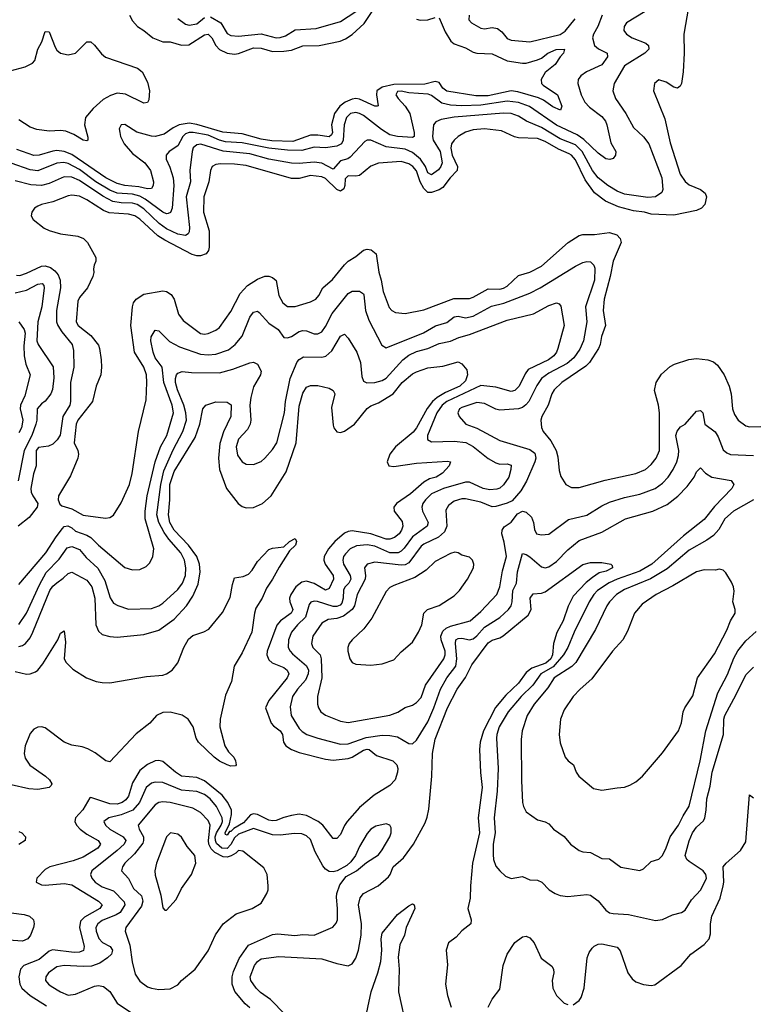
# Model space of a CAD drawing. Header units: inches. Extents: x 1384664 to 1536621, y 460766 to 646467.
# Tile 58 of 256: x 1393875 to 1397750, y 501544 to 506746. Entities that reach past the tile are written whole.
import ezdxf

# ---------------------------------------------------------------- set-up
doc = ezdxf.new("R2010")
doc.units = ezdxf.units.IN
doc.header["$MEASUREMENT"] = 0
doc.layers.add('B3590', color=7, linetype='Continuous')

msp = doc.modelspace()

# ---------------------------------------------------------------- linework, layer by layer
at = {"layer": 'B3590', "color": 5}
for points, elevation in [([(1397179.3, 506790), (1397080.3, 506730), (1397067.9, 506710), (1397066.5, 506690), (1397080.3, 506670), (1397110, 506651.2), (1397182.1, 506622.1), (1397195.4, 506610), (1397197.5, 506590), (1397176.3, 506570), (1397070, 506501.8), (1397014.5, 506410), (1397007.3, 506370), (1397021.5, 506330), (1397075.7, 506250), (1397117, 506177), (1397170, 506127.3), (1397197.5, 506090), (1397267.2, 505910), (1397272, 505850), (1397267.1, 505832.9), (1397233.4, 505810), (1397193.3, 505806.7), (1397070, 505824.9), (1397030, 505841), (1396981.3, 505870), (1396930, 505910.4), (1396900.6, 505950), (1396845.5, 506050), (1396810, 506084.9), (1396730, 506116.5), (1396630, 506176.6), (1396552.4, 506210), (1396510, 506237.2), (1396470, 506250.3), (1396430, 506253.3), (1396168.9, 506231.1), (1396100.9, 506219.1), (1396073.3, 506206.7), (1396060.9, 506190), (1396054.9, 506130), (1396059, 506110), (1396095.5, 506050), (1396106, 505990), (1396098.9, 505970), (1396086.3, 505953.7), (1396050, 505926), (1396030, 505937.2), (1396018.2, 505970), (1395990.9, 506010), (1395950, 506045.3), (1395910, 506061.6), (1395810, 506074.7), (1395730, 506109.9), (1395710, 506109.8), (1395697.5, 506102.5), (1395620.6, 506019.4), (1395608.5, 506011.5), (1395570, 506000.4), (1395530, 505957), (1395470, 505988.1), (1395430, 505992.9), (1395350, 505985.7), (1395310, 505988.1), (1395190, 506009), (1395090, 506038.4), (1394950, 506052.5), (1394831.2, 506088.8), (1394810, 506085.1), (1394791.3, 506070), (1394785.9, 506050), (1394773.7, 505950), (1394776.5, 505890), (1394753.7, 505810), (1394771.7, 505648.3), (1394770, 505626.3), (1394764.2, 505615.8), (1394750, 505607), (1394710, 505612.5), (1394650, 505640.7), (1394611.5, 505670), (1394530, 505747.3), (1394494.9, 505770), (1394470, 505777.5), (1394410, 505777.9), (1394366.1, 505786.1), (1394313.6, 505813.6), (1394190, 505897.1), (1394150, 505914.5), (1394110, 505915.5), (1394030, 505881.2), (1393989.4, 505870.6), (1393933.3, 505873.3), (1393850, 505894.5)], 660), ([(1397408, 506812), (1397382.3, 506670), (1397384.6, 506570), (1397378.6, 506470), (1397370, 506408.7), (1397364.1, 506395.9), (1397350, 506385.1), (1397329.7, 506389.7), (1397290, 506416.2), (1397250, 506429.3), (1397228, 506410), (1397223, 506370), (1397282.4, 506222.4), (1397310, 506096.3), (1397363.9, 505930), (1397390, 505891.3), (1397410, 505873.8), (1397470.5, 505850), (1397495.3, 505830), (1397501.7, 505810), (1397493.1, 505770), (1397475.3, 505750), (1397450, 505738), (1397330, 505714.2), (1397210, 505719.6), (1397174.5, 505730), (1397116.8, 505736.8), (1397037.6, 505757.6), (1396968.4, 505788.4), (1396911.7, 505831.7), (1396860.9, 505900.9), (1396810, 506006.6), (1396790, 506029.9), (1396777.5, 506037.5), (1396721.5, 506061.5), (1396650, 506102.7), (1396610, 506117.9), (1396510, 506122.6), (1396488.3, 506128.3), (1396419.9, 506159.9), (1396330, 506169.3), (1396270, 506163.6), (1396230, 506151.9), (1396191.5, 506130), (1396169.2, 506110), (1396155.9, 506090), (1396151.8, 506068.2), (1396159.6, 506030), (1396187.4, 505970), (1396186.1, 505950), (1396148.5, 505911.5), (1396110, 505859.9), (1396090, 505847.1), (1396050, 505833), (1396030, 505833), (1396010, 505854.5), (1395989.7, 505890), (1395970, 505948.4), (1395951.4, 505970), (1395930, 505984.8), (1395890, 505996.3), (1395770, 505987.9), (1395730, 505971.7), (1395670, 505923.6), (1395650, 505919.3), (1395610, 505921.5), (1395594, 505906), (1395592.3, 505870), (1395586.5, 505853.5), (1395570, 505841), (1395550, 505849.9), (1395490, 505907.2), (1395470, 505916.2), (1395410, 505922.3), (1395350, 505906.6), (1395310, 505907.3), (1395070, 505976.5), (1395010, 505983.4), (1394934.6, 505985.4), (1394910, 505981.8), (1394891.5, 505970), (1394882, 505950), (1394873.4, 505890), (1394846.8, 505810), (1394845.3, 505730), (1394875.3, 505630), (1394875.8, 505544.2), (1394872.4, 505527.5), (1394860.2, 505510), (1394830, 505498.1), (1394810, 505498.7), (1394786.3, 505506.3), (1394640.9, 505580.9), (1394604.8, 505604.8), (1394510, 505691.6), (1394482.5, 505710), (1394450, 505718.8), (1394346.4, 505726.4), (1394318.1, 505738.1), (1394230, 505793.8), (1394190, 505813.2), (1394150, 505819.9), (1394130, 505816.3), (1394050, 505784.9), (1393989.5, 505770.5), (1393970, 505761.7), (1393952.4, 505750), (1393938, 505730), (1393934.9, 505710), (1393946, 505690), (1394004.2, 505644.2), (1394030, 505632.5), (1394090, 505614.7), (1394182.4, 505602.4), (1394210.8, 505590.8), (1394232.4, 505570), (1394276.9, 505490), (1394276.9, 505470), (1394267.8, 505450), (1394264, 505430), (1394266.5, 505410), (1394260.7, 505390), (1394232.9, 505330), (1394190, 505277.8), (1394181.3, 505258.7), (1394172.7, 505150), (1394182.7, 505130), (1394250, 505078.7), (1394290, 505027.3), (1394296.7, 505010), (1394304.9, 504950), (1394306.9, 504910), (1394302.4, 504870), (1394279, 504810), (1394258.6, 504730), (1394181.9, 504630), (1394172.1, 504610), (1394162.5, 504510), (1394182, 504470), (1394185.6, 504450), (1394181.5, 504430), (1394142.8, 504337.2), (1394079.2, 504230), (1394078.2, 504210), (1394086.4, 504186.4), (1394097.6, 504177.6), (1394150, 504161.8), (1394210, 504129.4), (1394327.2, 504112.8), (1394350, 504116.5), (1394370, 504128.4), (1394410, 504193), (1394455, 504290), (1394468.5, 504348.4), (1394502.2, 504570), (1394542, 504738), (1394546.6, 504830), (1394544, 504870), (1394529.9, 504910), (1394481.7, 504990), (1394462.2, 505130), (1394469.8, 505230), (1394475.8, 505250), (1394489.9, 505270.1), (1394530, 505296.5), (1394630, 505314), (1394650, 505310.3), (1394674.6, 505294.6), (1394690, 505270.4), (1394713.7, 505190), (1394737.4, 505157.4), (1394830, 505088.4), (1394850, 505084.7), (1394870, 505088.3), (1394910, 505105.6), (1394930, 505120.2), (1394990, 505205.4), (1395039.4, 505300.6), (1395078.4, 505341.6), (1395130, 505376.1), (1395170, 505391.3), (1395190, 505392.1), (1395210, 505384.7), (1395228.5, 505368.5), (1395243.5, 505290), (1395264.9, 505250), (1395290, 505231.3), (1395330.2, 505230.2), (1395410, 505256.2), (1395438.4, 505270), (1395455, 505290), (1395475.1, 505330), (1395526.3, 505373.7), (1395590, 505451.6), (1395610, 505470.9), (1395650, 505495.5), (1395690, 505528.9), (1395710, 505533.6), (1395730.3, 505530), (1395756.8, 505510), (1395771.6, 505411.6), (1395784.4, 505370), (1395794.3, 505310), (1395826.1, 505226.1), (1395839.5, 505210), (1395858.8, 505198.8), (1395910, 505194.5), (1396010, 505212.6), (1396167.5, 505272.5), (1396250, 505273.8), (1396270, 505279.5), (1396350, 505324.7), (1396410, 505322.9), (1396430, 505327.9), (1396450, 505339.1), (1396510, 505395.3), (1396570, 505412.3), (1396630, 505444.7), (1396771.4, 505568.6), (1396830, 505606.2), (1396850, 505611.6), (1396910, 505610.9), (1396990, 505622.2), (1397028, 505610), (1397046.7, 505590), (1397051.8, 505570), (1397010.1, 505469.9), (1396994.4, 505390), (1396962.6, 505270), (1396955.9, 505210), (1396968.9, 505130), (1396948, 505072), (1396940.7, 505030), (1396932.5, 505010), (1396884.5, 504935.5), (1396864.8, 504915.2), (1396738.5, 504830), (1396697.6, 504790), (1396685.1, 504770), (1396665.6, 504710), (1396633.5, 504650), (1396627.6, 504630), (1396630, 504591), (1396639.2, 504570), (1396680.8, 504520.8), (1396708.4, 504470), (1396717.6, 504437.6), (1396724.7, 504364.7), (1396732.3, 504332.3), (1396759.5, 504290), (1396790, 504274.7), (1396830, 504275.5), (1396967.1, 504312.9), (1397130, 504348), (1397179.7, 504370), (1397210, 504396.9), (1397237, 504430), (1397254.3, 504470), (1397254.8, 504670), (1397249.5, 504709.5), (1397227.7, 504787.7), (1397236.1, 504830), (1397265.6, 504874.4), (1397310, 504914.2), (1397333.5, 504926.5), (1397409.5, 504950.5), (1397450, 504955.5), (1397510, 504948.9), (1397539.5, 504939.5), (1397560.8, 504920.8), (1397595.9, 504870), (1397622.9, 504810), (1397632.1, 504770), (1397640.5, 504690), (1397650, 504660.3), (1397670.1, 504630.1), (1397710, 504600.2), (1397730, 504595.6), (1397790, 504596.8)], 680), ([(1394454.2, 506770), (1394470, 506740.2), (1394496.9, 506710), (1394530, 506689.4), (1394578.2, 506650), (1394630, 506630.1), (1394670, 506628.6), (1394730, 506611.5), (1394767.2, 506612.8), (1394850, 506665.7), (1394870, 506669.6), (1394890, 506651), (1394910, 506610.1), (1394930, 506589), (1394970, 506569.2), (1395010, 506564.7), (1395030, 506567.7), (1395110, 506598.1), (1395150, 506596), (1395210, 506577.9), (1395270, 506579.9), (1395310, 506586.1), (1395370, 506608.8), (1395456, 506610), (1395567.2, 506632.8), (1395595.5, 506644.5), (1395631.5, 506668.5), (1395694.5, 506725.5), (1395736, 506790)], 620), ([(1394881.8, 506761.8), (1394937, 506730), (1394970, 506673.1), (1394990, 506662), (1395030, 506659.2), (1395150, 506671.6), (1395230, 506651), (1395250, 506651.9), (1395278.1, 506661.9), (1395330, 506692.9), (1395439.9, 506700.1), (1395570, 506736.2), (1395650.5, 506789.5)], 640), ([(1396951.9, 506770), (1396928.7, 506710), (1396904.8, 506670), (1396899.8, 506650), (1396910.2, 506610), (1396931.6, 506591.6), (1396977.4, 506570), (1396980.2, 506550), (1396950, 506507.9), (1396868.9, 506470), (1396839, 506450), (1396824.9, 506430), (1396822.3, 506410), (1396840.1, 506350), (1396860.6, 506310), (1396884.4, 506284.4), (1396950, 506235), (1396968.7, 506210), (1396976.8, 506190), (1396996.6, 506096.6), (1397023.8, 506050), (1397022, 506030), (1397010, 506013.2), (1396991.9, 506008.1), (1396970, 506011.5), (1396930, 506041.6), (1396853.7, 506113.7), (1396818.4, 506138.4), (1396710, 506188.6), (1396566.9, 506286.9), (1396510, 506308.1), (1396450, 506315.1), (1396310, 506295.2), (1396210, 506291.5), (1396150, 506294.3), (1396105.2, 506305.2), (1396050, 506345.1), (1396032.5, 506352.5), (1395930, 506360.3), (1395890, 506368.4), (1395870, 506366.6), (1395861.7, 506350), (1395873.7, 506330), (1395910, 506289.3), (1395934.7, 506250), (1395958.6, 506150), (1395958, 506130), (1395950, 506124), (1395870, 506129.3), (1395830, 506138.2), (1395785.6, 506165.6), (1395690, 506240.4), (1395670, 506251.3), (1395650, 506255.4), (1395621.3, 506250), (1395601.2, 506230), (1395588.9, 506190), (1395584.1, 506110), (1395574.2, 506090), (1395550, 506078.4), (1395490, 506068.8), (1395430, 506072.8), (1395364.9, 506055.1), (1395290, 506057.3), (1395190, 506067.7), (1395050, 506095.6), (1394961.8, 506101.8), (1394930.4, 506110.4), (1394870, 506136.7), (1394790.1, 506149.9), (1394770, 506149.6), (1394750, 506142.5), (1394736.6, 506130), (1394710, 506079.1), (1394664.6, 506050), (1394647.7, 506030), (1394647.8, 506010), (1394667.7, 505967.7), (1394684.8, 505910), (1394688.8, 505870), (1394679.6, 505750), (1394672, 505728), (1394658.2, 505721.8), (1394650, 505720.5), (1394630, 505729), (1394537.9, 505797.9), (1394510, 505813.1), (1394470, 505824.2), (1394390, 505829.7), (1394350, 505846.2), (1394277.4, 505890), (1394190, 505954.7), (1394130, 505986.6), (1394108.4, 505991.6), (1394070, 505988.8), (1393970, 505948.5), (1393930, 505952.4), (1393830, 505987.8)], 640), ([(1396090, 506755.8), (1396122.9, 506682.9), (1396152, 506632), (1396170, 506618.3), (1396230, 506598), (1396270, 506575.5), (1396290, 506569.1), (1396370, 506565.2), (1396450, 506528.3), (1396530, 506515.9), (1396550, 506516.8), (1396610, 506534.2), (1396630, 506543.9), (1396663.7, 506570), (1396708.9, 506588.9), (1396753, 506590), (1396747.2, 506570), (1396729.4, 506550.6), (1396703.8, 506510), (1396650, 506466.6), (1396628.4, 506430), (1396631, 506410), (1396639.9, 506399.9), (1396715.8, 506350), (1396739.1, 506290), (1396731.2, 506268.8), (1396690, 506285.4), (1396641.2, 506321.2), (1396614.2, 506334.2), (1396505.9, 506365.9), (1396469.9, 506369.9), (1396350, 506344.6), (1396284.3, 506344.3), (1396130, 506368.5), (1396110, 506385.3), (1396090, 506413.8), (1396070, 506419.2), (1396014.6, 506405.4), (1395850, 506403.3), (1395789.5, 506390.5), (1395761.4, 506370), (1395759.5, 506350), (1395768.4, 506291.6), (1395762, 506290), (1395750, 506289.2), (1395670, 506326.3), (1395650, 506329.9), (1395630, 506326.9), (1395593, 506310), (1395566.4, 506290), (1395538.1, 506250), (1395522.3, 506190), (1395526.4, 506150), (1395522.3, 506137.7), (1395510, 506128.3), (1395450, 506136), (1395410, 506136), (1395316.6, 506103.4), (1395206.1, 506106.1), (1395150, 506114.6), (1395050, 506142.5), (1394948.5, 506151.5), (1394810, 506193), (1394770, 506199.4), (1394717.5, 506190), (1394685.4, 506174.6), (1394637.7, 506142.3), (1394590, 506129), (1394570, 506130.3), (1394492.6, 506152.6), (1394430, 506191.8), (1394410, 506191.1), (1394400.8, 506170), (1394403.5, 506150), (1394407.5, 506130), (1394426.6, 506090), (1394470, 506039), (1394534.8, 505990), (1394565.5, 505950), (1394580.9, 505890), (1394580.2, 505870), (1394570, 505853.7), (1394550, 505853), (1394503.5, 505863.5), (1394430, 505870.5), (1394390, 505880.4), (1394330, 505911), (1394150, 506033.4), (1394110, 506049.9), (1394070, 506054.7), (1394050, 506052.5), (1393977.6, 506030), (1393950, 506028), (1393859.9, 506059.9)], 620), ([(1394710, 506753.3), (1394750, 506722), (1394770, 506716.8), (1394810, 506724.3), (1394850, 506757.2)], 640), ([(1395970, 506749.1), (1395990, 506744.7), (1396030, 506746.2), (1396070, 506757.3)], 620), ([(1396248, 506770), (1396246.3, 506746.3), (1396260.3, 506730), (1396310, 506701.4), (1396330, 506697.6), (1396370, 506705.1), (1396399.3, 506699.3), (1396422.1, 506682.1), (1396450, 506647.7), (1396470, 506637.8), (1396570, 506629), (1396730, 506667.8), (1396755.1, 506684.9), (1396808.6, 506750)], 640), ([(1393770, 506461.7), (1393903.2, 506496.8), (1393942.9, 506517.1), (1393954.3, 506530), (1393969.9, 506590), (1393990.8, 506630), (1394010, 506684), (1394030, 506682), (1394061.2, 506601.2), (1394070, 506585.3), (1394090, 506568.9), (1394130, 506561.5), (1394169.8, 506570.2), (1394229.6, 506630), (1394250, 506628.5), (1394270, 506612.4), (1394305.9, 506565.9), (1394328.5, 506548.5), (1394497.1, 506490), (1394521.4, 506470), (1394550, 506417), (1394561.1, 506370), (1394557.4, 506322.6), (1394550, 506309.3), (1394530, 506305.8), (1394433.7, 506353.7), (1394390, 506359), (1394353.6, 506346.4), (1394316.2, 506323.8), (1394262.4, 506277.5), (1394223, 506230), (1394216.6, 506190), (1394234.5, 506125.5), (1394235.2, 506110), (1394230, 506105.7), (1394210, 506109.5), (1394160, 506140), (1394117.8, 506157.8), (1394090, 506160.7), (1394030, 506157.1), (1393965.4, 506165.4), (1393930, 506177.8), (1393870, 506216.5)], 580), ([(1393856.9, 505396.9), (1393874.9, 505394.9), (1393910, 505406.4), (1393990, 505443.7), (1394010, 505446.2), (1394037.5, 505437.5), (1394060.1, 505420.1), (1394078, 505398), (1394088.5, 505370), (1394089.7, 505330.3), (1394069.4, 505209.4), (1394069.1, 505150), (1394076.5, 505130), (1394097.7, 505097.7), (1394150.9, 505030), (1394158.6, 504998.6), (1394159.9, 504910), (1394143.4, 504830), (1394143.3, 504730), (1394138.8, 504710), (1394101.7, 504650), (1394088.4, 504551.6), (1394072.8, 504527.2), (1394050, 504504.2), (1394026.4, 504493.6), (1393974.4, 504485.6), (1393961.7, 504470), (1393960.9, 504390), (1393947.4, 504347.4), (1393932.6, 504270), (1393935, 504250), (1393944.1, 504230), (1393969.6, 504190), (1393966.1, 504170), (1393924, 504116), (1393866.7, 504070)], 660), ([(1393870, 503761.8), (1394013.2, 503930), (1394066.6, 504013.4), (1394101.5, 504058.5), (1394110, 504068.3), (1394128.2, 504071.8), (1394150, 504061.3), (1394170, 504044.6), (1394230, 504023.3), (1394250.1, 504010.1), (1394290, 503969.5), (1394430, 503852.9), (1394470, 503839.5), (1394510, 503842), (1394543.3, 503856.7), (1394562.8, 503877.2), (1394578, 503910), (1394582.7, 503950), (1394538.2, 504110), (1394536.6, 504150), (1394548.3, 504230), (1394589.6, 504410.4), (1394619, 504490), (1394651.5, 504550), (1394686.7, 504670), (1394680.5, 504710), (1394636.1, 504830), (1394627.5, 504910), (1394590, 504959.4), (1394578.8, 504990), (1394568.1, 505050), (1394569.2, 505070), (1394590, 505105.7), (1394610, 505102.8), (1394666.3, 505046.3), (1394717.9, 505017.9), (1394830, 504979.9), (1394870, 504975.9), (1394910, 504979.2), (1394978, 505002), (1395013.5, 505030), (1395050, 505074.2), (1395090, 505174.9), (1395110, 505200.9), (1395130, 505206), (1395139, 505199), (1395190, 505142.2), (1395240.3, 505110), (1395270, 505068.1), (1395290, 505065.5), (1395310, 505071.8), (1395350, 505099.2), (1395370, 505104.8), (1395390, 505102), (1395430, 505086.7), (1395450, 505087.1), (1395470, 505098), (1395490, 505124.7), (1395525.9, 505194.1), (1395610, 505300.3), (1395630, 505311.7), (1395670, 505311.7), (1395690, 505298), (1395692, 505292), (1395700.5, 505210), (1395718.7, 505158.7), (1395786.9, 505026.9), (1395810, 505012.8), (1396007.7, 505092.3), (1396071.6, 505128.4), (1396130, 505145.8), (1396170, 505177), (1396190, 505179.6), (1396230, 505170.6), (1396270, 505179.6), (1396367.2, 505232.8), (1396432, 505248), (1396570, 505302.2), (1396624, 505330), (1396810, 505445), (1396850, 505463.2), (1396870, 505468.4), (1396890, 505467.2), (1396908.1, 505450), (1396913.3, 505433.3), (1396911.6, 505370), (1396862.9, 505230), (1396870.8, 505150), (1396852.8, 505050), (1396834.1, 505005.9), (1396800.9, 504959.1), (1396767.3, 504930), (1396670, 504879.4), (1396631.2, 504850), (1396605.5, 504814.5), (1396563.1, 504730), (1396548.8, 504711.2), (1396530, 504696.9), (1396510, 504689.9), (1396410, 504683.7), (1396390, 504687.8), (1396330, 504717.7), (1396290, 504724.2), (1396210, 504697.9), (1396198.2, 504690), (1396188.4, 504670), (1396195.8, 504650), (1396230.4, 504610), (1396290, 504587.5), (1396410, 504522.3), (1396570, 504475.9), (1396596.3, 504456.3), (1396601.1, 504430), (1396595.8, 504410), (1396551.7, 504308.3), (1396522.1, 504257.9), (1396475.4, 504204.6), (1396450, 504191.6), (1396390, 504173.6), (1396370, 504172.5), (1396310, 504196.8), (1396230, 504214.2), (1396210, 504215.7), (1396170, 504202.4), (1396140.1, 504179.9), (1396125.4, 504154.6), (1396130.9, 504070), (1396118.9, 504041.1), (1396087.6, 504012.4), (1396010, 503975), (1395995.9, 503964.1), (1395930, 503876.3), (1395910, 503867), (1395890, 503865.3), (1395750, 503879.9), (1395709.6, 503870.4), (1395696, 503850), (1395702, 503810), (1395700.1, 503790), (1395657.8, 503710), (1395642.5, 503650), (1395631, 503630), (1395585.7, 503594.3), (1395550, 503583), (1395503.4, 503576.6), (1395470, 503557.8), (1395423.9, 503490), (1395416.6, 503450), (1395423.2, 503430), (1395461.5, 503390), (1395466.4, 503370), (1395471.4, 503270), (1395447.3, 503170), (1395447, 503130), (1395452.3, 503110), (1395465.5, 503090), (1395490, 503071.3), (1395570, 503041.1), (1395610, 503034), (1395830, 503071.6), (1395872.4, 503087.6), (1395910, 503112.4), (1395950, 503125.6), (1395970, 503138.4), (1395994.9, 503165.1), (1396019, 503230), (1396114.5, 503370), (1396121.6, 503390), (1396121.7, 503410), (1396100.1, 503470), (1396099.7, 503490), (1396110, 503515), (1396127.8, 503532.2), (1396150, 503542.9), (1396253.3, 503570), (1396310, 503619.2), (1396394.2, 503710), (1396410.7, 503750), (1396424.9, 503835.1), (1396446.6, 503910), (1396434.3, 503985.7), (1396421.9, 504030), (1396423.4, 504050), (1396433.1, 504066.9), (1396470, 504091.8), (1396504, 504136), (1396530, 504149), (1396550, 504144.4), (1396577.8, 504117.8), (1396588.1, 504090), (1396593.5, 504053.5), (1396605.3, 504030), (1396630, 504024.8), (1396670, 504028.4), (1396773.9, 504106.1), (1396870.6, 504129.4), (1396950, 504177.6), (1396990, 504196.6), (1397070, 504221.3), (1397150, 504238.8), (1397230.8, 504270), (1397270, 504298.3), (1397300.5, 504330), (1397326.6, 504370), (1397345.4, 504410), (1397355.3, 504444.7), (1397356.9, 504470), (1397341, 504550), (1397346.8, 504573.2), (1397365.4, 504594.6), (1397390.6, 504610), (1397450, 504678), (1397470, 504682.4), (1397483.8, 504670), (1397493.4, 504610), (1397548, 504568), (1397563.3, 504543.3), (1397590, 504474.6), (1397610, 504457.1), (1397629, 504449), (1397750, 504444.5)], 660), ([(1393850, 505303), (1393910, 505316.5), (1393970, 505348.9), (1393992.8, 505352.8), (1394002.4, 505342.4), (1394004.4, 505330), (1393991.1, 505230), (1393970.7, 505150), (1393965.5, 505050), (1393973, 505030), (1394051.6, 504911.6), (1394054.6, 504854.6), (1394047.1, 504792.9), (1394038.8, 504770), (1394010, 504731.1), (1393990, 504716.8), (1393966.4, 504690), (1393965.9, 504630), (1393960.1, 504610), (1393938.6, 504550), (1393897.8, 504470), (1393867.1, 504310)], 640), ([(1393870, 503550.2), (1393910, 503611), (1393979, 503761), (1394015.1, 503824.9), (1394083, 503897), (1394124.5, 503955.5), (1394150, 503962.5), (1394190, 503947.7), (1394225.8, 503905.8), (1394288, 503848), (1394323.9, 503783.9), (1394352.2, 503692.2), (1394370, 503664), (1394392.2, 503652.2), (1394450, 503631.8), (1394570, 503636.1), (1394609.7, 503650), (1394630, 503663.8), (1394710, 503736.3), (1394734.3, 503770), (1394749.9, 503810), (1394752.2, 503850), (1394745.7, 503890), (1394725.5, 503930), (1394662.1, 504002.1), (1394637.1, 504037.1), (1394608.7, 504090), (1394598.9, 504130), (1394620.3, 504290), (1394636.7, 504363.3), (1394686, 504474), (1394737.1, 504570), (1394754.9, 504630), (1394752.2, 504670), (1394742.4, 504710), (1394707.7, 504790), (1394698.3, 504830), (1394697, 504850), (1394702.4, 504870), (1394710, 504879.3), (1394732.3, 504887.7), (1394782.5, 504882.5), (1394930, 504881.1), (1394999.8, 504900.2), (1395090, 504934.2), (1395110, 504936.5), (1395130, 504927), (1395150.8, 504890), (1395146.8, 504870), (1395110, 504806.6), (1395094.7, 504750), (1395089.7, 504710), (1395095.3, 504630), (1395092.4, 504610), (1395078.4, 504581.6), (1395030.2, 504530), (1395018.6, 504490), (1395025.9, 504445.9), (1395050, 504410.3), (1395070, 504398.5), (1395110, 504395.6), (1395150, 504411.6), (1395170, 504428.9), (1395210, 504475.8), (1395232, 504510), (1395273.1, 504670), (1395279.4, 504730), (1395303.1, 504850), (1395340.6, 504939.4), (1395350, 504951.6), (1395374.5, 504965.5), (1395470, 504962.6), (1395491.4, 504968.6), (1395522.7, 504997.3), (1395570, 505074.7), (1395590, 505084.6), (1395610, 505063.1), (1395655.7, 504990), (1395674.7, 504934.7), (1395681.5, 504861.5), (1395690, 504836.4), (1395708.4, 504828.4), (1395750.2, 504830.2), (1395790, 504839.8), (1395810, 504851.8), (1395898, 504950), (1395930, 504973.7), (1395970, 504993.2), (1396030.3, 505009.7), (1396090, 505034.8), (1396150, 505048.4), (1396193.5, 505066.5), (1396250, 505082.6), (1396450, 505159), (1396588.5, 505191.5), (1396670, 505236.8), (1396710.2, 505250.2), (1396724.9, 505244.9), (1396732.7, 505232.7), (1396750.2, 505130), (1396717.2, 505010), (1396710.2, 504990), (1396695.2, 504970), (1396667.2, 504950), (1396561.3, 504898.7), (1396544.5, 504875.5), (1396512.3, 504810), (1396490, 504787), (1396470, 504782), (1396390, 504805.7), (1396310, 504813.9), (1396131, 504730), (1396106.6, 504710), (1396078.1, 504670), (1396028.4, 504550), (1396028, 504528), (1396050, 504515.6), (1396170, 504519.7), (1396231.7, 504511.7), (1396270.6, 504490.6), (1396350, 504427.4), (1396390, 504405), (1396410, 504397.6), (1396450, 504400.2), (1396470, 504393.4), (1396469.4, 504370), (1396458.4, 504330), (1396430, 504288.9), (1396410, 504271.4), (1396394.7, 504265.3), (1396357.7, 504262.3), (1396323.5, 504270), (1396250, 504302.1), (1396230, 504303.7), (1396114, 504270), (1396050, 504242), (1396017.8, 504210), (1396004.7, 504190), (1395999.2, 504170), (1396001.6, 504150), (1396031.9, 504090), (1396026.4, 504070), (1395950, 504014.5), (1395905.4, 503954.6), (1395890, 503938.7), (1395873, 503930), (1395830, 503929.7), (1395750, 503964.2), (1395710, 503972.6), (1395653.7, 503966.3), (1395620.6, 503950), (1395595.2, 503924.8), (1395585.7, 503910), (1395581, 503890), (1395584.5, 503870), (1395620.4, 503810), (1395623.2, 503790), (1395613.2, 503770), (1395593.4, 503750), (1395585.2, 503734.8), (1395582.5, 503690), (1395575.9, 503664.1), (1395566.8, 503653.3), (1395550, 503646), (1395530, 503646.7), (1395447.4, 503672.6), (1395430, 503674.7), (1395411.9, 503668.1), (1395404.2, 503655.8), (1395384.7, 503590), (1395342.9, 503550), (1395310.7, 503510), (1395294.4, 503470), (1395293.2, 503430), (1395303, 503410), (1395316.3, 503396.3), (1395390, 503333.2), (1395399.5, 503310), (1395398.9, 503290), (1395383.7, 503256.3), (1395342.9, 503210), (1395316, 503170), (1395303.8, 503116.2), (1395309.2, 503070), (1395350, 503002), (1395366, 502986), (1395390.6, 502970.6), (1395448.7, 502950), (1395570, 502919.4), (1395610, 502920.3), (1395705.3, 502954.7), (1395790, 502967.1), (1395830, 502965.4), (1395870, 502957.2), (1395930, 502921.8), (1395950, 502920.9), (1395970, 502939.6), (1396030, 503036.5), (1396062.7, 503110), (1396097, 503210), (1396131.3, 503270), (1396177.7, 503330), (1396182.8, 503370), (1396176.4, 503450), (1396178.8, 503470), (1396190, 503477.2), (1396210, 503478.1), (1396250, 503469.5), (1396270, 503475.7), (1396290, 503491.2), (1396330, 503537.4), (1396410, 503587.8), (1396455.9, 503630), (1396470.6, 503649.4), (1396476.1, 503670), (1396478.7, 503730), (1396498.4, 503770), (1396503.7, 503830), (1396530, 503925.3), (1396550, 503921.1), (1396570, 503907.6), (1396630, 503854.9), (1396650, 503850.2), (1396670, 503855.5), (1396710, 503883.3), (1396770, 503945.9), (1396830, 503994.4), (1396950, 504039), (1397074.3, 504110), (1397219.7, 504150), (1397295.3, 504184.7), (1397350.8, 504229.2), (1397399.6, 504280.4), (1397436.8, 504330), (1397450, 504357.3), (1397470, 504378.8), (1397497, 504350), (1397530, 504330.2), (1397632.3, 504312.3), (1397646, 504290), (1397636.5, 504270), (1397545.4, 504174.6), (1397490, 504105.4), (1397380.1, 504019.9), (1397213.5, 503870), (1397150, 503832.5), (1397031.3, 503791.3), (1396988.5, 503771.5), (1396926.5, 503730), (1396907.8, 503710), (1396882.3, 503670), (1396803.3, 503510), (1396770, 503429), (1396747.5, 503390), (1396693.2, 503326.8), (1396628.2, 503290), (1396584.7, 503230), (1396523.7, 503170), (1396455.1, 503090), (1396407.4, 503010), (1396394.2, 502970), (1396392.3, 502950), (1396402.1, 502790), (1396397.2, 502670), (1396380.4, 502530), (1396385.5, 502450), (1396375.7, 502390), (1396375.4, 502335.4), (1396377.5, 502310), (1396390, 502274), (1396410, 502248.8), (1396441.1, 502221.1), (1396470, 502208.8), (1396530, 502219.6), (1396570, 502202), (1396610, 502200.4), (1396633.4, 502190), (1396670.7, 502150), (1396702.8, 502130), (1396730, 502119.5), (1396770, 502114.4), (1396870, 502124.2), (1396890, 502120.2), (1396930.6, 502090.6), (1396970, 502042), (1396990, 502028.2), (1397010, 502023.5), (1397090, 502018.9), (1397232.2, 501987.8), (1397270, 501993.1), (1397323.3, 502016.7), (1397370, 502028.9), (1397390, 502042), (1397423.6, 502096.4), (1397472, 502150), (1397502.6, 502210), (1397499, 502230), (1397485.6, 502250), (1397410, 502299.5), (1397398.1, 502310), (1397389.5, 502330.5), (1397410, 502408.2), (1397428.4, 502450), (1397450, 502479.5), (1397485.8, 502514.2), (1397494.1, 502530), (1397501, 502570), (1397503.4, 502630), (1397522.6, 502697.5), (1397533, 502770), (1397591.8, 502970), (1397593.8, 503050), (1397599.4, 503070), (1397659.7, 503180.3), (1397710, 503285.8), (1397750, 503324.7)], 640), ([(1393870, 505149.2), (1393898.6, 505110), (1393902.7, 505090), (1393896.9, 505023.1), (1393897.9, 504970), (1393906.7, 504926.7), (1393929.4, 504870), (1393901.8, 504758.2), (1393878.6, 504710), (1393877.4, 504690), (1393890.5, 504630), (1393884.2, 504590), (1393870, 504562.9)], 620), ([(1393870, 503434.7), (1393890, 503439.6), (1393905.8, 503450), (1393930, 503480.5), (1393944.5, 503510), (1394033.9, 503730), (1394050, 503753.3), (1394070, 503771.3), (1394104.5, 503795.5), (1394130, 503820.5), (1394150, 503828.1), (1394230, 503784.4), (1394255.6, 503750), (1394271.1, 503690), (1394276.8, 503550), (1394290, 503514.9), (1394310, 503498.6), (1394350, 503487.3), (1394390, 503483.7), (1394530, 503498.9), (1394610, 503521.6), (1394690, 503578.3), (1394756.2, 503650), (1394790, 503700.9), (1394816.7, 503763.3), (1394827.9, 503830), (1394823.8, 503870), (1394810, 503910.9), (1394765.5, 503970), (1394690, 504049.1), (1394667.8, 504090), (1394660.1, 504130), (1394668.5, 504210), (1394667.8, 504290), (1394690, 504358.5), (1394800.9, 504539.1), (1394826.3, 504610), (1394842, 504690), (1394857.2, 504710), (1394910, 504728), (1394970, 504724.9), (1394991.8, 504711.8), (1394990.1, 504650), (1394951.3, 504568.7), (1394932.3, 504507.7), (1394925.6, 504430), (1394930.1, 504370.1), (1394966.9, 504270), (1395029.2, 504190), (1395050, 504174.4), (1395070, 504166.7), (1395109.3, 504169.3), (1395156.4, 504190), (1395203.7, 504230), (1395281.9, 504358.1), (1395334.2, 504510), (1395350, 504704.6), (1395370, 504773.7), (1395390, 504804.5), (1395410, 504814.2), (1395450, 504812.8), (1395510, 504798.9), (1395530, 504786.4), (1395539.6, 504770), (1395522.2, 504697.8), (1395530, 504604), (1395533.8, 504590), (1395549, 504569), (1395570, 504566.2), (1395590, 504573.2), (1395642.5, 504610), (1395710, 504692.6), (1395730, 504705.8), (1395770, 504721.6), (1395847.9, 504770), (1395895.4, 504830), (1395950, 504874.8), (1395970, 504886.4), (1396030, 504907), (1396110, 504915.3), (1396190, 504938.1), (1396210, 504928.8), (1396235.7, 504895.7), (1396240.4, 504870), (1396230, 504838.8), (1396198.8, 504810), (1396123.3, 504776.7), (1396078.9, 504750), (1396055.2, 504730), (1396027.8, 504692.2), (1395970.4, 504589.6), (1395952.3, 504567.7), (1395859.3, 504490), (1395830.6, 504450), (1395816.1, 504410), (1395825.3, 504390), (1395850, 504385.7), (1395970, 504403.8), (1396134, 504414), (1396150.6, 504410), (1396143.7, 504390), (1396107.9, 504350), (1396074.9, 504330), (1396040, 504320), (1396010, 504303.4), (1395939.2, 504240.8), (1395865.3, 504190), (1395850.1, 504170), (1395852.9, 504150), (1395894.3, 504094.3), (1395897.6, 504070), (1395892.2, 504050), (1395879.2, 504030), (1395854.7, 504010), (1395830, 504001.6), (1395810, 504002.6), (1395730.2, 504030.2), (1395630, 504045.3), (1395610, 504043), (1395590, 504033.9), (1395540.1, 503990), (1395504.9, 503950), (1395483.4, 503910), (1395481.9, 503890), (1395488, 503870), (1395530.6, 503810), (1395531.5, 503790), (1395510, 503740.3), (1395490, 503731.6), (1395430, 503767.1), (1395390, 503779.8), (1395365, 503775), (1395333, 503750), (1395306.3, 503710), (1395300.1, 503690), (1395301.8, 503670), (1395318.1, 503630), (1395315.7, 503624.3), (1395309.1, 503610), (1395251.9, 503570), (1395232.2, 503547.8), (1395181.2, 503410), (1395180.1, 503390), (1395190, 503364.5), (1395208.9, 503348.9), (1395270, 503323.3), (1395287.8, 503310), (1395296.8, 503290), (1395288.3, 503270), (1395190.8, 503150), (1395173.7, 503110), (1395202.2, 503030), (1395214.9, 503014.9), (1395250.2, 502990), (1395262.5, 502970), (1395268.3, 502930), (1395280.5, 502910), (1395310.4, 502890.4), (1395350, 502875.3), (1395490, 502840.3), (1395530, 502834.4), (1395610, 502842.4), (1395630.2, 502849.8), (1395690, 502887.5), (1395710, 502892.2), (1395721.3, 502890), (1395759.2, 502859.2), (1395846.4, 502830), (1395867.3, 502810), (1395872.5, 502790), (1395871, 502770), (1395857.4, 502730), (1395830, 502700.4), (1395747.1, 502650), (1395670, 502584.3), (1395604.7, 502510), (1395590, 502489), (1395570, 502442.3), (1395550, 502420.2), (1395530, 502420.2), (1395475.4, 502490), (1395450.5, 502510), (1395390, 502541), (1395350, 502548.1), (1395310, 502542.2), (1395270, 502531.9), (1395230, 502515.1), (1395210, 502513.4), (1395190, 502517.8), (1395130, 502546.6), (1395110, 502549.9), (1395094.2, 502545.8), (1395057.5, 502502.5), (1395006.6, 502473.4), (1394990, 502457.7), (1394982.8, 502457.2), (1394970, 502437.7), (1394962, 502442), (1394960.8, 502450), (1394982.6, 502497.4), (1394993.2, 502546.8), (1394992.7, 502570), (1394974.2, 502610), (1394943.5, 502650), (1394850, 502725.2), (1394810, 502743.3), (1394730, 502750.3), (1394696.9, 502770), (1394630, 502827.9), (1394610, 502833.1), (1394590, 502829.9), (1394550, 502811.6), (1394510, 502779.2), (1394470, 502714.8), (1394450, 502644.5), (1394435.7, 502624.3), (1394416.1, 502610), (1394390, 502602.2), (1394350, 502603.5), (1394250, 502637.2), (1394245.4, 502634.6), (1394208.5, 502571.5), (1394170.1, 502530), (1394165.5, 502510), (1394175.5, 502490), (1394194.1, 502470), (1394230, 502443.1), (1394289.2, 502410), (1394302.3, 502390), (1394287.8, 502370), (1394210, 502321.3), (1394157.9, 502302.1), (1394034, 502270), (1394010, 502257), (1393964.6, 502210), (1393962.4, 502190), (1393990, 502175.8), (1394010, 502173.7), (1394110, 502182.2), (1394150, 502175.9), (1394290.2, 502090), (1394309.4, 502070), (1394297.7, 502050), (1394216.1, 502003.9), (1394196.3, 501983.8), (1394190.5, 501950), (1394215.4, 501850), (1394211.3, 501828.7), (1394190, 501820.1), (1394162.7, 501817.3), (1394047.9, 501832.1), (1394030, 501825.1), (1393978.2, 501781.8), (1393895.9, 501750), (1393879.5, 501730), (1393869.6, 501689.6), (1393876.1, 501650), (1393886.7, 501630), (1393930.8, 501590), (1394015.5, 501535.5)], 620), ([(1397750, 504209.3), (1397645.2, 504150), (1397599.8, 504110), (1397567.9, 504052.1), (1397538.6, 504021.4), (1397504.1, 503995.9), (1397410, 503943.1), (1397294.7, 503845.3), (1397206.9, 503793.1), (1397070, 503735.4), (1397027.8, 503710), (1396990, 503670.7), (1396976.8, 503650), (1396916.2, 503523.8), (1396813.1, 503350), (1396791, 503329), (1396698.6, 503270), (1396664.4, 503215.6), (1396591.4, 503130), (1396555.9, 503070), (1396528.7, 502990), (1396523.1, 502943.1), (1396525.5, 502725.4), (1396531.3, 502611.3), (1396535.6, 502590), (1396550, 502561.6), (1396610, 502519.5), (1396650, 502508.5), (1396670, 502497.6), (1396694.9, 502470), (1396750, 502430.4), (1396784.9, 502390), (1396830, 502357.4), (1396850, 502350.3), (1396890, 502346.2), (1396950, 502315), (1396990, 502313.4), (1397050, 502268.9), (1397150, 502250.4), (1397170, 502260.4), (1397210, 502298.7), (1397250, 502310.5), (1397270, 502330.6), (1397290, 502370.3), (1397311.1, 502430), (1397355.4, 502490), (1397379.1, 502540.9), (1397410, 502590.7), (1397469.1, 502830), (1397499, 502990), (1397561.8, 503190), (1397613.9, 503286.1), (1397647.1, 503372.9), (1397668, 503412.1), (1397710, 503464.8), (1397765.4, 503514.6)], 660), ([(1393850, 503302.7), (1393910, 503288.1), (1393930, 503290.1), (1393958.3, 503301.7), (1393970, 503310.1), (1393996.3, 503343.7), (1394075.3, 503470), (1394090, 503504.9), (1394110, 503517.1), (1394116.8, 503456.8), (1394110.2, 503370.2), (1394119.5, 503350), (1394155.6, 503315.6), (1394228, 503270), (1394279.1, 503250), (1394310, 503243.8), (1394350, 503243.2), (1394544.6, 503275.4), (1394630, 503282.9), (1394649.8, 503290), (1394679.5, 503310), (1394710, 503348.3), (1394741, 503430), (1394766.8, 503473.2), (1394790, 503492.4), (1394847.7, 503512.3), (1394873.7, 503526.3), (1394945.4, 503614.6), (1394986.9, 503693.1), (1394998.3, 503761.7), (1395010, 503797), (1395055.3, 503804.7), (1395083.1, 503816.9), (1395102.6, 503837.4), (1395130, 503884.4), (1395190, 503948), (1395210, 503954.9), (1395270, 503960.5), (1395299.3, 503990), (1395330, 504006), (1395337.1, 503990), (1395332, 503970), (1395299.9, 503940.1), (1395245.3, 503854.7), (1395210.1, 503790), (1395177.5, 503742.5), (1395154.6, 503690), (1395122.4, 503637.6), (1395114.7, 503610), (1395101.5, 503510), (1395050, 503402.1), (1395008.1, 503330), (1394993, 503250), (1394962, 503178), (1394933.2, 503050), (1394931.9, 503010), (1394957.8, 502910), (1394978.4, 502878.4), (1395004.9, 502850), (1395015.3, 502830), (1395018.4, 502810), (1395015.4, 502804.6), (1394990, 502803.1), (1394970, 502809.8), (1394930, 502829.2), (1394902, 502850), (1394819.8, 502930), (1394807.2, 502950), (1394790.5, 503010), (1394764.9, 503050), (1394732.4, 503072.4), (1394670, 503087.3), (1394630, 503086.5), (1394597.2, 503070), (1394562.3, 503030), (1394490, 502973), (1394350, 502825.7), (1394330, 502831.1), (1394273.2, 502873.2), (1394234.1, 502894.1), (1394204.5, 502904.5), (1394150, 502914.3), (1394109, 502929), (1394010, 503005), (1393990, 503010.8), (1393970, 503007.9), (1393950, 502997.1), (1393930, 502974.5), (1393903.6, 502910), (1393899, 502870), (1393904, 502844), (1393927.9, 502807.9), (1394011.6, 502750), (1394032.7, 502730), (1394044.3, 502710), (1394040.1, 502699.9), (1394031, 502689), (1393970, 502679.1), (1393923.6, 502683.6), (1393830, 502704.1)], 580), ([(1395276.1, 501490), (1395199.6, 501570), (1395147.1, 501607.1), (1395122.9, 501630), (1395095.7, 501670), (1395092.6, 501690), (1395115.5, 501750), (1395130, 501771.3), (1395150, 501784.5), (1395243, 501797), (1395470, 501785.4), (1395550, 501760.1), (1395610, 501748.1), (1395630, 501758.2), (1395650, 501787.8), (1395664.3, 501830), (1395678.6, 501910), (1395680.1, 501970), (1395664.1, 502070), (1395672.9, 502107.1), (1395690.7, 502129.3), (1395768.8, 502170), (1395822.2, 502217.8), (1395832, 502230), (1395847.9, 502270), (1395902.5, 502317.5), (1395955.6, 502390), (1396016.3, 502503.7), (1396027.1, 502532.9), (1396035.1, 502575.1), (1396052, 502750), (1396055.9, 502870), (1396070, 502945.3), (1396135.1, 503110), (1396185.5, 503210), (1396228.6, 503271.4), (1396262.6, 503337.4), (1396350, 503453.6), (1396370, 503468.2), (1396410, 503480.4), (1396428.5, 503491.5), (1396559.8, 503600.2), (1396577, 503630), (1396570.8, 503690), (1396586.9, 503713.1), (1396630, 503716.4), (1396650, 503722.7), (1396850, 503867.9), (1396890, 503877.9), (1396950, 503879.3), (1396997.3, 503870), (1397003.4, 503863.4), (1397005.5, 503850), (1396972.9, 503832.9), (1396936.2, 503823.8), (1396900.6, 503799.4), (1396866.8, 503773.2), (1396798.9, 503701.1), (1396772, 503648), (1396745.9, 503570), (1396711.2, 503508.8), (1396694.2, 503450), (1396688.9, 503390), (1396680.6, 503370), (1396654.2, 503345.8), (1396580.5, 503319.5), (1396550, 503298), (1396510, 503241.8), (1396442.4, 503177.6), (1396387.9, 503112.1), (1396323.8, 502990), (1396307.7, 502930), (1396303, 502890), (1396308.5, 502768.5), (1396317.2, 502690), (1396295.7, 502530), (1396302.9, 502450), (1396267.2, 502290), (1396255.5, 502170), (1396254.1, 502105.9), (1396242.2, 502050), (1396258.6, 501990), (1396258.2, 501970), (1396210, 501932.5), (1396180.5, 501899.5), (1396140.3, 501870), (1396128, 501830), (1396133.5, 501753.5), (1396123.5, 501650), (1396135, 501590), (1396152.9, 501530)], 620), ([(1395090, 501526.3), (1395066.1, 501546.2), (1395011.3, 501611.3), (1394996.2, 501650), (1394996.3, 501690), (1395003.1, 501716.9), (1395033.6, 501786.4), (1395083.1, 501856.9), (1395210, 501913.6), (1395237.3, 501917.3), (1395328, 501908), (1395370, 501913.7), (1395430, 501910.2), (1395528.6, 501951.4), (1395546.5, 501973.5), (1395552.8, 501990), (1395553.6, 502050), (1395547.8, 502110), (1395549.8, 502130.2), (1395565.2, 502174.8), (1395599.7, 502220.3), (1395652.8, 502250), (1395706.3, 502293.7), (1395770, 502334.9), (1395790, 502360.5), (1395829.5, 502430), (1395837, 502450), (1395836.2, 502476.2), (1395829, 502490), (1395810, 502498.4), (1395755.1, 502484.9), (1395730, 502469.6), (1395710, 502446.6), (1395670, 502378), (1395649.2, 502330.8), (1395623.5, 502296.5), (1395602.7, 502277.3), (1395551.2, 502248.8), (1395530, 502243.9), (1395510, 502245.7), (1395490, 502258.3), (1395475.2, 502275.2), (1395434.6, 502350), (1395410, 502415.8), (1395390, 502434), (1395364.4, 502444.4), (1395327, 502447), (1395250, 502438.5), (1395210, 502439.9), (1395110, 502473), (1395030, 502443.7), (1395010, 502424), (1394990, 502387.8), (1394970, 502366.8), (1394942.5, 502370), (1394914.7, 502394.7), (1394908.1, 502410), (1394907.5, 502430), (1394913.4, 502450), (1394939.2, 502490), (1394945.7, 502510), (1394944.5, 502530), (1394914.8, 502590), (1394879.9, 502630), (1394850, 502652.2), (1394810, 502668.3), (1394730, 502675.3), (1394630, 502716.6), (1394590, 502718.8), (1394570, 502713.3), (1394542.3, 502690), (1394507.1, 502610), (1394473, 502570), (1394410, 502545.4), (1394345.5, 502530), (1394319, 502510), (1394327.2, 502490), (1394350.9, 502470), (1394421.3, 502430), (1394435.4, 502410), (1394426.2, 502390), (1394390, 502356.9), (1394255.3, 502250), (1394247.9, 502230), (1394256.1, 502210), (1394274.1, 502190), (1394310, 502165.1), (1394370, 502143.9), (1394426, 502086), (1394430.1, 502070), (1394404.7, 502030), (1394383.6, 502016.4), (1394310, 501987.2), (1394286.8, 501970), (1394277.4, 501950), (1394278, 501930), (1394292.8, 501892.8), (1394311.7, 501871.7), (1394352.3, 501850), (1394364.1, 501830), (1394359.2, 501810), (1394338.2, 501790), (1394297.5, 501762.5), (1394253.8, 501746.2), (1394210, 501743.5), (1394110, 501749.9), (1394070, 501743), (1394026.4, 501710), (1394013.2, 501690), (1394010.2, 501670), (1394026.7, 501650), (1394040.7, 501640.7), (1394090, 501610.1), (1394130, 501593.2), (1394170, 501598), (1394270, 501639.4), (1394290, 501643.2), (1394317.9, 501637.9), (1394350, 501611.7), (1394390.3, 501550), (1394470, 501496)], 640), ([(1396798, 501542), (1396830, 501564), (1396840.1, 501579.9), (1396856.8, 501630), (1396871.8, 501790), (1396882.6, 501817.4), (1396898.5, 501841.5), (1396908.3, 501851.7), (1396930, 501861.8), (1396950, 501864.1), (1397030, 501846.4), (1397046.1, 501826.1), (1397086.2, 501710), (1397110, 501678.2), (1397130, 501663.9), (1397170, 501648.7), (1397210, 501643.6), (1397230, 501647.8), (1397368.6, 501750), (1397420.3, 501810), (1397490, 501860.6), (1397516.8, 501890), (1397523.8, 501916.2), (1397524.3, 501970), (1397530.8, 502009.2), (1397574.3, 502105.7), (1397591.3, 502170), (1397594.3, 502190), (1397591, 502270), (1397605.6, 502290), (1397682.4, 502357.6), (1397710, 502402), (1397730, 502650.8), (1397750, 502634.8)], 620), ([(1393870, 502458), (1393885.5, 502450), (1393904.7, 502430), (1393903.2, 502410), (1393870, 502388.4)], 580), ([(1395695.7, 501444.3), (1395730.6, 501610), (1395766.6, 501710), (1395782.4, 501770), (1395788, 501830), (1395783.4, 501890), (1395790, 501920.8), (1395870, 502018), (1395930, 502065), (1395950, 502074.4), (1395958.4, 502070), (1395962.3, 502050), (1395916.5, 501950), (1395906.6, 501910), (1395882, 501858), (1395873.7, 501793.7), (1395879.3, 501730), (1395876.1, 501610), (1395918.8, 501410)], 580), ([(1393830, 502028.1), (1393898.6, 502018.6), (1393926.7, 502010), (1393947.6, 501990), (1393951.3, 501970), (1393948.1, 501950), (1393931.6, 501910), (1393917, 501890), (1393890, 501877.3), (1393790, 501884.8)], 580), ([(1396349.6, 501530), (1396370, 501570.8), (1396410, 501624.9), (1396428.2, 501750), (1396449, 501810), (1396490, 501870.2), (1396530, 501900.2), (1396550, 501903.6), (1396570, 501895.6), (1396591.6, 501870), (1396628.6, 501788.6), (1396686.1, 501746.1), (1396694.4, 501730), (1396695.8, 501710), (1396687.5, 501670), (1396690.2, 501630), (1396710, 501590.4), (1396750, 501550.4), (1396770, 501543.8)], 620)]:
    msp.add_lwpolyline(points, dxfattribs=dict(at, elevation=elevation))
for points, elevation in [([(1396173, 503933), (1396150, 503926.3), (1396070, 503883.1), (1396021.5, 503838.5), (1395961.2, 503798.8), (1395850, 503757.7), (1395830, 503746.3), (1395810, 503725.6), (1395734.9, 503585.1), (1395691.8, 503528.2), (1395630.4, 503470), (1395614.9, 503450), (1395608.7, 503430), (1395608.5, 503410), (1395619.3, 503370), (1395630, 503350.8), (1395650, 503340.7), (1395730, 503335.5), (1395790, 503343.8), (1395850, 503364), (1395890, 503407.3), (1395950, 503458), (1395980.9, 503510), (1395998, 503550), (1396009.6, 503610), (1396029.2, 503630), (1396090, 503651), (1396170, 503702.4), (1396197.6, 503730), (1396240.5, 503790), (1396271.6, 503850), (1396273.3, 503870), (1396267, 503890), (1396250, 503907), (1396210, 503917), (1396190, 503929.3)], 680), ([(1397570, 503842.7), (1397550, 503838), (1397490, 503840.5), (1397450, 503829.7), (1397324.7, 503755.3), (1397237.4, 503710), (1397161.8, 503658.2), (1397121.8, 503610), (1397084.3, 503515.7), (1397061.2, 503470), (1397005.4, 503410), (1396895.9, 503264.1), (1396834.9, 503210), (1396798.5, 503170), (1396750, 503099.5), (1396731.5, 503050), (1396723.6, 502970), (1396730, 502926), (1396756.4, 502850), (1396771.5, 502831.5), (1396799.1, 502810), (1396814.4, 502770), (1396828.2, 502750), (1396905.1, 502685.1), (1396950, 502676.4), (1397030, 502688.4), (1397070, 502692.4), (1397098, 502702), (1397130, 502720.4), (1397163.6, 502750), (1397270, 502872.7), (1397354, 502990), (1397370, 503031), (1397379.2, 503090), (1397387.2, 503110), (1397430, 503174), (1397455.6, 503270), (1397544.6, 503395.4), (1397610, 503521.3), (1397629.9, 503570.1), (1397654.2, 503610), (1397654.7, 503630), (1397641.7, 503670), (1397647.8, 503727.8), (1397645.1, 503750), (1397635.3, 503775.3), (1397604.5, 503824.5), (1397590, 503837.2)], 680), ([(1394630, 502614.9), (1394610, 502610.5), (1394590, 502597.7), (1394500.1, 502490), (1394505.6, 502470), (1394528.4, 502430), (1394529.3, 502410), (1394524.2, 502395.8), (1394481.4, 502338.6), (1394430.2, 502290), (1394417.8, 502270), (1394412.8, 502250), (1394449.2, 502209.2), (1394475.8, 502155.8), (1394517.5, 502117.5), (1394525.3, 502090), (1394517.2, 502062.8), (1394435, 501950), (1394432.4, 501930), (1394457.1, 501857.1), (1394468.8, 501768.8), (1394484.4, 501704.4), (1394510, 501666.5), (1394550, 501637.3), (1394570, 501629.2), (1394610, 501622.4), (1394670, 501626.7), (1394710, 501647.8), (1394730, 501670.3), (1394802.2, 501730), (1394870, 501826), (1394908.3, 501911.7), (1394948.7, 501970), (1395017.3, 502022.7), (1395102.9, 502050), (1395150, 502079.5), (1395180.4, 502130), (1395187.1, 502150), (1395187.2, 502170), (1395181, 502230), (1395164.8, 502264.8), (1395053.2, 502353.2), (1395030, 502357.3), (1395016.6, 502343.4), (1394990.9, 502329.1), (1394970, 502321.8), (1394950, 502323.1), (1394906.1, 502346.1), (1394885.2, 502365.2), (1394873.4, 502390), (1394871.9, 502410), (1394881, 502490), (1394870, 502515.4), (1394830, 502557), (1394790, 502579.9), (1394670, 502611.4)], 660), ([(1394670.4, 502449.6), (1394650.4, 502430), (1394644.3, 502415.7), (1394596.5, 502290), (1394588, 502250), (1394590, 502226), (1394620.3, 502120.3), (1394630, 502054), (1394642, 502042), (1394650, 502041), (1394702, 502098), (1394730, 502156), (1394782, 502230), (1394804.5, 502290), (1394799.5, 502330), (1394758.9, 502378.9), (1394730, 502426.6), (1394710, 502443.6)], 680)]:
    msp.add_lwpolyline(points, close=True, dxfattribs=dict(at, elevation=elevation))

doc.saveas('drawing.dxf')
